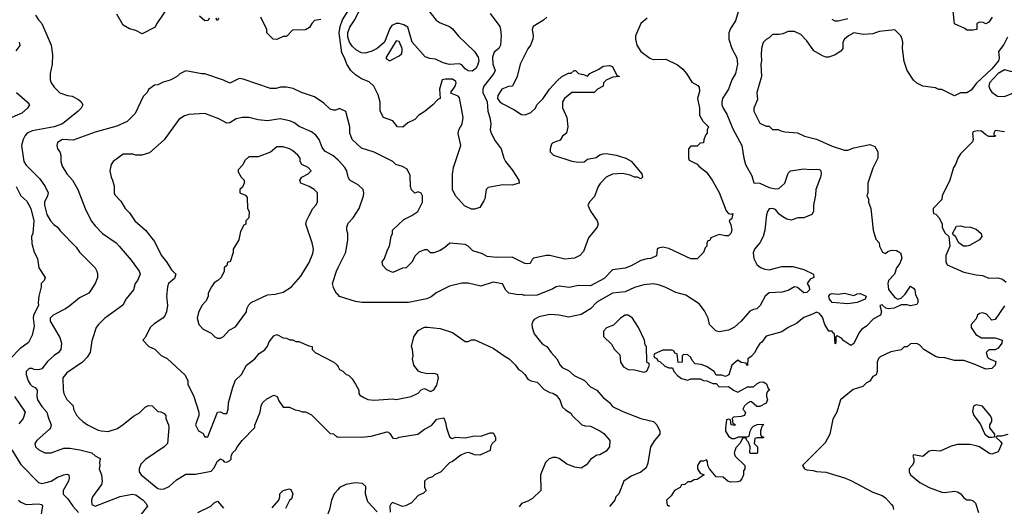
# Model space of a CAD drawing. Header units: inches. Extents: x 2348341 to 2479810, y 460419 to 613669.
# Tile 220 of 256: x 2397969 to 2404249, y 511830 to 514933. Entities that reach past the tile are written whole.
import ezdxf

# ---------------------------------------------------------------- set-up
doc = ezdxf.new("R2010")
doc.units = ezdxf.units.IN
doc.header["$MEASUREMENT"] = 0
doc.layers.add('C3591', color=7, linetype='Continuous')
doc.layers.add('C4501', color=7, linetype='Continuous')

msp = doc.modelspace()

# ---------------------------------------------------------------- linework, layer by layer
at = {"layer": 'C3591', "color": 2}
for points, elevation in [([(2398070, 514962), (2398090, 514932), (2398111.3, 514910), (2398170.6, 514770.6), (2398178.8, 514710), (2398176, 514650), (2398164.7, 514590), (2398164.7, 514550), (2398171.1, 514531.1), (2398190, 514502), (2398226.4, 514466.4), (2398274, 514450), (2398304.7, 514444.7), (2398345.4, 514425.4), (2398362, 514410), (2398372, 514390), (2398362, 514370), (2398342, 514350), (2398242, 514270), (2398190, 514249.4), (2398050, 514225.2), (2398018, 514210), (2398004.5, 514195.5), (2397991, 514170), (2397981, 514130), (2397996, 514030), (2398010, 514004.7), (2398097.5, 513917.5), (2398131, 513870), (2398151, 513830), (2398146.8, 513810), (2398127.3, 513770), (2398127.7, 513750), (2398142.8, 513690), (2398166, 513650), (2398187.1, 513627.1), (2398211.3, 513610), (2398227.1, 513587.1), (2398330, 513482), (2398351.3, 513450), (2398450.7, 513350.7), (2398462, 513330), (2398464.7, 513310), (2398464.7, 513290), (2398451.3, 513250), (2398411.3, 513190), (2398350, 513159), (2398290, 513108.7), (2398262, 513090), (2398182, 513050), (2398164.7, 513030), (2398164.7, 513010), (2398226.4, 512906.4), (2398236, 512870), (2398231, 512830), (2398216, 512810), (2398188.5, 512791.5), (2398146.9, 512753.1), (2398110, 512707), (2398090, 512699.5), (2398062.5, 512702.5), (2398050, 512709), (2398030, 512708.7), (2398011.3, 512690), (2398010.8, 512670), (2398022.8, 512630), (2398036, 512610), (2398050, 512596), (2398067.3, 512587.3), (2398081, 512570), (2398078, 512530), (2398082.4, 512510), (2398110, 512466.8), (2398142.8, 512430), (2398152.5, 512392.5), (2398170.8, 512350), (2398166.8, 512330), (2398158.8, 512321.2), (2398078, 512250), (2398066, 512230), (2398071.3, 512210), (2398090.7, 512190.7), (2398130, 512171), (2398170, 512171), (2398250, 512200.7), (2398290, 512200.7), (2398354, 512190), (2398430.6, 512170.6), (2398451.1, 512151.1), (2398478, 512138), (2398482, 512130), (2398478, 512110), (2398481, 512090), (2398476, 512070), (2398491, 512030), (2398496, 511990), (2398491, 511970), (2398434.8, 511890), (2398427.3, 511870), (2398430, 511842), (2398451.6, 511831.6), (2398610, 511893), (2398687.3, 511907.3), (2398710, 511902.8), (2398756, 511870), (2398774.8, 511850), (2398784, 511830), (2398734.9, 511770)], 86), ([(2398911.3, 515010), (2398844.7, 514910), (2398834.4, 514885.6), (2398750, 514844), (2398710, 514864), (2398670, 514875.3), (2398630, 514898), (2398588.9, 514968.9)], 86), ([(2399178, 514942), (2399171.6, 514928.4), (2399150, 514926), (2399116.4, 514956.4)], 86), ([(2399890, 514935.3), (2399850, 514928), (2399832, 514910), (2399816.9, 514883.1), (2399791.6, 514868.4), (2399710, 514866), (2399670, 514826), (2399650, 514826), (2399610, 514808), (2399586, 514810), (2399546, 514850), (2399546, 514870), (2399508, 514950)], 86), ([(2399238, 514942), (2399231.6, 514928.4), (2399226, 514930), (2399222, 514942)], 86), ([(2397966, 514790), (2397970.7, 514769.3), (2397944.5, 514735.5)], 82), ([(2400000, 514363.6), (2399983.6, 514356.4), (2399970, 514355.3), (2399950, 514362), (2399910, 514402), (2399850, 514442), (2399766, 514470), (2399713.6, 514493.6), (2399670, 514502), (2399630, 514502), (2399605.4, 514494.6), (2399570, 514495.3), (2399394.6, 514554.6), (2399370, 514558), (2399310, 514528), (2399270, 514548.7), (2399150, 514588.7), (2399130, 514588.7), (2399030, 514608), (2398990, 514588), (2398970, 514568), (2398930, 514548), (2398885.4, 514534.6), (2398850, 514518), (2398830, 514515.3), (2398791.6, 514488.4), (2398782, 514470), (2398756.9, 514443.1), (2398705.4, 514334.6), (2398655.3, 514284.7), (2398590, 514254), (2398450, 514216), (2398310, 514164), (2398242, 514170), (2398211, 514150), (2398206, 514130), (2398211, 514110), (2398224.7, 514090), (2398231.3, 514070), (2398231.3, 514030), (2398239.8, 513999.8), (2398270.7, 513950.7), (2398306, 513910), (2398341, 513850), (2398386, 513730), (2398426, 513650), (2398450, 513618), (2398498, 513570), (2398584.7, 513510), (2398604.7, 513490), (2398679.8, 513399.8), (2398731, 513330), (2398738.8, 513310), (2398721, 513270), (2398706, 513250), (2398696, 513210), (2398647.5, 513152.5), (2398626.4, 513113.6), (2398510, 513028.7), (2398471.3, 512990), (2398458, 512970), (2398430, 512886), (2398418, 512810), (2398399.8, 512780.2), (2398370.6, 512749.4), (2398270, 512682), (2398244.7, 512650), (2398246.4, 512573.6), (2398251, 512550), (2398270, 512512), (2398310.9, 512470.9), (2398312, 512450), (2398331.1, 512411.1), (2398351, 512391), (2398372, 512370), (2398402, 512350), (2398470, 512316), (2398490, 512311), (2398533.6, 512306.4), (2398592.9, 512327.1), (2398630, 512351.3), (2398694.6, 512405.4), (2398733.6, 512426.4), (2398770, 512462), (2398790, 512472), (2398814, 512470), (2398850, 512434), (2398870, 512432), (2398890, 512422), (2398902, 512410), (2398902, 512390), (2398918, 512350), (2398921, 512330), (2398911.3, 512230), (2398890.9, 512209.1), (2398770.9, 512129.1), (2398742, 512098), (2398731.6, 512068.4), (2398731.3, 512050), (2398744.7, 512030), (2398850, 511942.8), (2398870, 511938.8), (2398890, 511941), (2398923.2, 511956.8), (2398970, 511998.8), (2399030, 512036), (2399090, 512036), (2399190, 512054.8), (2399207.2, 512072.8), (2399230, 512118), (2399250, 512132), (2399264.7, 512124.7), (2399272.7, 512112.7), (2399290, 512112), (2399310, 512122), (2399318, 512130), (2399318, 512150), (2399326, 512170), (2399348, 512190), (2399354.6, 512205.4), (2399389.3, 512250.7), (2399468, 512332), (2399468, 512348), (2399504, 512430), (2399509, 512470), (2399518, 512490), (2399544.7, 512515.3), (2399590, 512538), (2399610.9, 512530.9), (2399622, 512502), (2399650, 512462), (2399690, 512462), (2399725.4, 512445.4), (2399750, 512442), (2399770, 512432), (2399791.6, 512431.6), (2399830, 512414), (2399950, 512294), (2399971.3, 512291.3), (2399992.7, 512272.7), (2400000, 512272.6)], 90), ([(2397948.5, 514470), (2398018, 514410), (2398032, 514390), (2398018.8, 514370), (2397983.1, 514336.9), (2397890, 514297.2)], 82), ([(2400000, 514037.8), (2399966.8, 514066.8), (2399915.5, 514095.5), (2399898.6, 514118.6), (2399879, 514170), (2399857.5, 514197.5), (2399830, 514219), (2399752.7, 514252.7), (2399717.5, 514277.5), (2399690, 514289.2), (2399630, 514301.2), (2399550, 514289.2), (2399490, 514294), (2399430, 514309.2), (2399390, 514309), (2399350, 514302), (2399310, 514275.3), (2399290, 514274), (2399240.2, 514300.2), (2399150, 514335.3), (2399048.4, 514328.4), (2399019.8, 514320.2), (2398983.5, 514296.5), (2398890, 514168), (2398796.3, 514083.7), (2398749.3, 514069.3), (2398710, 514069), (2398690, 514075.3), (2398630, 514075.3), (2398564.7, 514030), (2398552, 514010), (2398544.7, 513970), (2398552, 513930), (2398562, 513910), (2398571.1, 513871.1), (2398571.3, 513830), (2398576.9, 513816.9), (2398615.3, 513775.3), (2398642, 513730), (2398670, 513702), (2398704.7, 513650), (2398771.3, 513590), (2398830, 513518), (2398870.7, 513430.7), (2398906, 513390), (2398938, 513338), (2398966, 513310), (2398956.8, 513283.2), (2398918, 513250), (2398911.3, 513230), (2398904.7, 513170), (2398911.1, 513111.1), (2398904.7, 513070), (2398895.3, 513044.7), (2398882, 513030), (2398826.4, 512993.6), (2398802, 512970), (2398771.6, 512908.4), (2398754, 512890), (2398794, 512850), (2398831.1, 512831.1), (2398871.6, 512791.6), (2398910, 512772), (2399025.4, 512665.4), (2399042, 512630), (2399042, 512610), (2399081, 512530), (2399111.3, 512430), (2399111.1, 512408.9), (2399091.3, 512350), (2399110, 512312), (2399136.9, 512296.9), (2399150, 512274), (2399170, 512274), (2399230, 512431.3), (2399250, 512432), (2399270, 512422), (2399290, 512422), (2399299, 512450), (2399302, 512490), (2399329.4, 512590.6), (2399346.3, 512633.7), (2399384, 512670), (2399415.3, 512730), (2399468, 512770), (2399496.4, 512803.6), (2399532.9, 512827.1), (2399548.9, 512851.1), (2399560.2, 512879.8), (2399590, 512918), (2399610, 512924.7), (2399650, 512904.7), (2399670, 512902), (2399691.6, 512891.6), (2399711.1, 512891.1), (2399730, 512882), (2399750, 512882), (2399812.7, 512852.7), (2399834, 512850), (2399834, 512830), (2399854, 512810), (2399972, 512750), (2399994, 512730), (2400000, 512719.5)], 94), ([(2397946, 513870), (2397976, 513810), (2398015.3, 513775.3), (2398040.5, 513730), (2398060.4, 513650), (2398053.4, 513570), (2398044.7, 513550), (2398046.4, 513506.4), (2398061, 513450), (2398082.8, 513410), (2398090.6, 513350), (2398131, 513290), (2398126, 513270), (2398106.8, 513250), (2398106, 513230), (2398090.7, 513169.3), (2398087.3, 513130), (2398090.4, 513110), (2398057.1, 513050), (2398054.4, 513030), (2398061.1, 512978.9), (2398050, 512922), (2398024.9, 512875.1), (2397970, 512835.3), (2397908.5, 512771.5)], 82), ([(2400000, 513178.4), (2399988, 513190), (2399970, 513226), (2399964, 513250), (2399989, 513330), (2400000, 513352.1)], 94), ([(2397936, 512530), (2398004.7, 512430), (2397991, 512390), (2397964.5, 512355.5)], 82), ([(2397918.8, 512190), (2397976.7, 512096.7), (2398090, 511981), (2398110, 511974.8), (2398130, 511978.8), (2398170, 511990.8), (2398210, 512014.8), (2398250, 512030.8), (2398270, 512036), (2398282, 512030), (2398286, 512010), (2398280.7, 511990), (2398247.7, 511930), (2398247.5, 511907.5), (2398277.3, 511877.3), (2398307.7, 511830), (2398344.9, 511790)], 82), ([(2399580.2, 511819.8), (2399622, 511870), (2399628.7, 511890), (2399628, 511910), (2399649, 511931), (2399690, 511942), (2399698, 511938), (2399712, 511910), (2399702, 511878), (2399690, 511866), (2399663.6, 511816.4)], 86), ([(2400000, 511938.1), (2399974.8, 511910), (2399958.8, 511870), (2399946, 511810), (2399931, 511770), (2399930.9, 511710.9), (2399941, 511650), (2399959.8, 511619.8), (2399990, 511598), (2400000, 511584.5)], 90), ([(2397962.8, 511870), (2397975.9, 511855.9), (2398010, 511842), (2398086.8, 511846.8), (2398110, 511842), (2398116, 511830), (2398104.9, 511770)], 78), ([(2399106, 511790), (2399188.9, 511831.1), (2399210, 511852), (2399230, 511862), (2399270, 511818)], 86)]:
    msp.add_lwpolyline(points, dxfattribs=dict(at, elevation=elevation))
at = {"layer": 'C3591', "color": 2, "elevation": 98}
msp.add_lwpolyline([(2399650, 514122), (2399610, 514122), (2399570, 514088.7), (2399490, 514058), (2399430, 514058), (2399405.4, 514034.6), (2399392.7, 514007.3), (2399363.6, 513976.4), (2399363.6, 513963.6), (2399382, 513930), (2399402, 513910), (2399402, 513890), (2399390, 513866), (2399374, 513850), (2399374, 513830), (2399410, 513814), (2399419.6, 513799.6), (2399422, 513730), (2399432, 513710), (2399431, 513670), (2399412, 513650), (2399411.3, 513630), (2399398, 513622), (2399376.9, 513583.1), (2399366, 513530), (2399331.3, 513470), (2399330.9, 513449.1), (2399311, 513389), (2399294, 513386), (2399290, 513366), (2399274, 513350), (2399274, 513330), (2399254, 513290), (2399234, 513270), (2399210, 513255.3), (2399192, 513230), (2399172, 513190), (2399172, 513170), (2399159.6, 513140.4), (2399132, 513110), (2399110, 513066), (2399101, 513030), (2399112, 512990), (2399139.6, 512959.6), (2399190, 512934), (2399214, 512910), (2399230, 512902), (2399250, 512902), (2399270, 512912), (2399306.3, 512953.7), (2399344.7, 512975.3), (2399415.3, 513070), (2399418, 513090), (2399430, 513114), (2399446, 513130), (2399550, 513178), (2399598, 513182), (2399650, 513196), (2399702, 513230), (2399762, 513298), (2399814.8, 513385.2), (2399838.6, 513441.4), (2399844, 513470), (2399835.3, 513510), (2399795.3, 513630), (2399798, 513650), (2399814.6, 513685.4), (2399838, 513730), (2399858, 513750), (2399868, 513770), (2399868.4, 513828.4), (2399848, 513850), (2399815.3, 513870), (2399762, 513890), (2399755.3, 513910), (2399768.7, 513930), (2399808.7, 513950), (2399828.7, 513970), (2399808.7, 513990), (2399769.3, 514009.3), (2399759, 514030), (2399757.2, 514050), (2399744, 514070), (2399710, 514099), (2399690, 514108.7)], close=True, dxfattribs=at)
at = {"layer": 'C4501', "color": 2}
for points, elevation in [([(2400970, 514972), (2401030.5, 514890.5), (2401036, 514870), (2401041, 514830), (2401034.8, 514770), (2401024.7, 514750), (2400994.4, 514725.6), (2400985.2, 514694.8), (2400987.7, 514650), (2401000.7, 514610), (2400993, 514590), (2400930.4, 514509.6), (2400923, 514490), (2400923.7, 514470), (2400950.6, 514409.4), (2400955.5, 514350), (2400967.7, 514310), (2400973.4, 514270), (2400970.7, 514230), (2400976.3, 514210), (2401001.7, 514161.7), (2401041, 514110), (2401056, 514050), (2401066.8, 514030), (2401110, 513976), (2401152, 513910), (2401154, 513890), (2401110, 513879), (2401050, 513881.2), (2400956.9, 513863.1), (2400944.7, 513850), (2400936, 513790), (2400930, 513778), (2400903.6, 513736.4), (2400870, 513724), (2400850, 513725.2), (2400806.8, 513746.8), (2400748.7, 513810), (2400728.7, 513850), (2400728.9, 513948.9), (2400735.3, 513990), (2400782, 514130), (2400766.8, 514206.8), (2400769.4, 514230), (2400792.3, 514270), (2400797, 514310), (2400774, 514434), (2400765.8, 514445.8), (2400723.2, 514463.2), (2400719, 514470), (2400746.6, 514510), (2400754, 514530), (2400750, 514539), (2400730, 514555.1), (2400684.9, 514555.1), (2400664.7, 514550), (2400646.8, 514490), (2400652, 514430), (2400636, 514424), (2400604.7, 514390), (2400556, 514350), (2400515.5, 514324.5), (2400490, 514297.2), (2400445.2, 514274.8), (2400412, 514248), (2400378, 514250), (2400348.9, 514288.9), (2400289.2, 514309.2), (2400268.7, 514350), (2400268.4, 514408.4), (2400254.6, 514454.6), (2400228, 514510), (2400198, 514538), (2400150, 514555.3), (2400110, 514582), (2400082, 514610), (2400055.3, 514650), (2400041.2, 514690), (2400023, 514723), (2400007.8, 514850), (2400012.8, 514890), (2400027.9, 514932.1), (2400090, 515031)], 86), ([(2400570, 515000.7), (2400624.9, 514930), (2400650, 514913), (2400711.3, 514890), (2400730, 514876), (2400768.3, 514828.3), (2400870.3, 514730.3), (2400893.8, 514693.8), (2400898, 514670), (2400890, 514642), (2400878, 514622), (2400854, 514606), (2400830, 514607.3), (2400810, 514619.3), (2400790, 514645.2), (2400772.7, 514652.7), (2400710, 514647.3), (2400670, 514658.4), (2400621.2, 514681.2), (2400584.8, 514684.8), (2400556.2, 514696.2), (2400472, 514790), (2400445.4, 514885.4), (2400420.1, 514900.1), (2400390, 514908), (2400370, 514909.6), (2400343, 514897), (2400330, 514877.2), (2400294.9, 514790), (2400250, 514749.6), (2400210, 514729.6), (2400170, 514719.6), (2400150, 514721.6), (2400118.3, 514738.3), (2400090, 514763.7), (2400071.8, 514790), (2400062.3, 514822.2), (2400061.7, 514850), (2400074.9, 514885.1), (2400103.6, 514930), (2400170, 515060.5)], 82), ([(2402576, 515070), (2402533.7, 514926.3), (2402502, 514878), (2402491.3, 514850), (2402491.3, 514810), (2402511, 514750), (2402542.8, 514690), (2402546.8, 514650), (2402533.4, 514590), (2402510.7, 514550), (2402490.5, 514489.5), (2402451, 514430), (2402447.3, 514410), (2402447.7, 514390), (2402454.8, 514370), (2402478.8, 514330), (2402516.8, 514236.8), (2402574.8, 514130), (2402587.3, 514050), (2402598.8, 514010), (2402637.5, 513937.5), (2402652, 513892), (2402690, 513891), (2402750, 513864), (2402790, 513854.8), (2402810, 513856), (2402848.7, 513890), (2402870, 513954), (2402886, 513970), (2402970, 513982), (2403010, 513978), (2403050, 513981), (2403070, 513978), (2403078, 513970), (2403081, 513950), (2403076, 513930), (2403046, 513850), (2403045.4, 513814.6), (2403032, 513750), (2403032, 513710), (2403022, 513690), (2402970.9, 513669.1), (2402931.1, 513668.9), (2402890, 513655.3), (2402862, 513662), (2402836.5, 513676.5), (2402813.6, 513693.6), (2402790, 513722), (2402770, 513728.7), (2402750, 513728), (2402738, 513710), (2402731.6, 513688.4), (2402721, 513590), (2402711, 513550), (2402690.5, 513509.5), (2402656, 513470), (2402646.4, 513446.4), (2402650.8, 513410), (2402670, 513371.3), (2402693.7, 513353.7), (2402721.4, 513341.4), (2402750, 513338.8), (2402830, 513358.8), (2402899.8, 513359.8), (2402970, 513341), (2403030.9, 513310.9), (2403034, 513290), (2403010, 513278), (2402991.3, 513250), (2403004, 513230), (2403006, 513210), (2402990, 513194), (2402970, 513192.3), (2402930, 513225.2), (2402910, 513229.3), (2402870, 513207), (2402830, 513195.1), (2402750, 513192.3), (2402724, 513170), (2402690.8, 513110), (2402671, 513090), (2402650, 513086), (2402626, 513074), (2402570.8, 513010), (2402527.1, 512972.9), (2402490, 512954), (2402430, 512942), (2402408, 512950), (2402368, 512990), (2402359, 513030), (2402336.5, 513076.5), (2402302, 513122), (2402216.6, 513176.6), (2402152.9, 513192.9), (2402086.8, 513226.8), (2402043.2, 513243.2), (2402010, 513249.3), (2401950, 513242.7), (2401890, 513225.2), (2401830, 513198), (2401749, 513189), (2401650, 513132.7), (2401610.5, 513089.5), (2401550, 513054), (2401470, 513037.2), (2401408.9, 513048.9), (2401350, 513053.2), (2401280.7, 513039.3), (2401250, 513022), (2401241, 513010), (2401236, 512990), (2401238, 512970), (2401251.3, 512930), (2401290, 512878), (2401304.5, 512864.5), (2401331.3, 512850), (2401358, 512810), (2401396, 512770), (2401416, 512730), (2401430, 512716), (2401470, 512696), (2401505.2, 512665.2), (2401572.4, 512632.4), (2401610, 512591), (2401651, 512570), (2401690, 512524.7), (2401730, 512492), (2401750, 512466), (2401815.3, 512435.3), (2401930.9, 512390.9), (2402010.6, 512370.6), (2402032, 512350), (2402052, 512310), (2402052, 512290), (2402018, 512250), (2401992, 512210), (2401975.3, 512104.7), (2401965.4, 512074.6), (2401930, 512048.7), (2401870, 512022), (2401822, 511990), (2401791.3, 511910), (2401772, 511890), (2401764.7, 511870), (2401730, 511828.7)], 98), ([(2404171.3, 514950), (2404150, 514918), (2404130, 514906), (2404114.6, 514914.6), (2404090, 514918), (2404074, 514910), (2404074, 514870), (2404050, 514866), (2404010, 514866), (2403996.4, 514876.4), (2403930, 514906), (2403918, 515030)], 98), ([(2401331.3, 514950), (2401310.6, 514929.4), (2401244.7, 514890), (2401238, 514870), (2401244.7, 514830), (2401241, 514810), (2401226, 514770), (2401210, 514748), (2401161, 514650), (2401142, 514570), (2401112, 514510), (2401087.3, 514507.3), (2401044.7, 514490), (2401018.8, 514450), (2401017.3, 514430), (2401030.7, 514410), (2401050, 514397.1), (2401121.5, 514361.5), (2401170, 514327.7), (2401192.5, 514327.5), (2401230, 514342), (2401258, 514370), (2401268, 514390), (2401308, 514430), (2401348.9, 514491.1), (2401396.4, 514543.6), (2401426, 514570), (2401470, 514592), (2401487.3, 514592.7), (2401506, 514610), (2401514, 514610), (2401534, 514590), (2401564.7, 514584.7), (2401590, 514574), (2401606, 514590), (2401663.1, 514616.9), (2401690, 514638), (2401730, 514642), (2401750, 514634), (2401778, 514578), (2401794, 514570), (2401752.7, 514567.3), (2401710, 514548), (2401692, 514530), (2401691.1, 514508.9), (2401654, 514490), (2401634, 514470), (2401490, 514468.7), (2401444.7, 514430), (2401431.3, 514410), (2401431.6, 514371.6), (2401458, 514310), (2401464.7, 514250), (2401456, 514210), (2401432, 514190), (2401415.3, 514164.7), (2401370, 514148), (2401361, 514139), (2401352, 514110), (2401352, 514090), (2401374, 514070), (2401490, 514030.8), (2401530, 514024), (2401570, 514026), (2401590, 514044.7), (2401645.6, 514054.4), (2401670, 514071), (2401690, 514078), (2401710, 514081), (2401774, 514070), (2401834, 514050), (2401870, 514032), (2401938, 513950), (2401942, 513930), (2401930, 513918), (2401909, 513929), (2401890, 513929.2), (2401862, 513942), (2401812.9, 513952.9), (2401750, 513948.7), (2401710, 513928.7), (2401670.9, 513889.1), (2401658, 513870), (2401635.3, 513804.7), (2401605.4, 513774.6), (2401592, 513750), (2401610, 513712), (2401651.3, 513650), (2401658, 513630), (2401651.3, 513610), (2401596.9, 513543.1), (2401565.4, 513454.6), (2401542, 513430), (2401507.5, 513412.5), (2401446.8, 513406.8), (2401351.1, 513428.9), (2401330, 513429), (2401247.1, 513412.9), (2401236.9, 513403.1), (2401230, 513386), (2401222, 513378), (2401210, 513375.3), (2401190, 513379), (2401110, 513419), (2401010, 513417.2), (2400950, 513424), (2400920.2, 513440.2), (2400860.2, 513460.2), (2400829.3, 513489.3), (2400810, 513499), (2400711.6, 513508.4), (2400679.8, 513480.2), (2400650, 513462), (2400610, 513446), (2400590, 513446), (2400570, 513466), (2400550, 513466), (2400514, 513450), (2400491.6, 513428.4), (2400470, 513386), (2400434, 513350), (2400410, 513348), (2400350, 513322), (2400310, 513338), (2400284.7, 513364.7), (2400282, 513390), (2400295.3, 513410), (2400314.6, 513465.4), (2400328, 513490), (2400338, 513550), (2400348, 513570), (2400348, 513590), (2400420.2, 513659.8), (2400470, 513684.7), (2400508, 513710), (2400538, 513770), (2400538, 513810), (2400530, 513826), (2400510, 513835.3), (2400490, 513828), (2400468.4, 513848.4), (2400462, 513870), (2400460.4, 513940.4), (2400440.4, 513980.4), (2400410, 513998), (2400369.1, 514009.1), (2400350, 514028), (2400229.1, 514089.1), (2400150, 514113.2), (2400088.7, 514170), (2400074, 514210), (2400074, 514250), (2400048.4, 514348.4), (2400010, 514368), (2400000, 514363.6)], 90), ([(2401970, 514942), (2401931.1, 514908.9), (2401896, 514830), (2401896, 514810), (2401906, 514770), (2401930, 514731.3), (2401987.9, 514687.9), (2402010, 514678.8), (2402090, 514681), (2402165.4, 514645.4), (2402198, 514618), (2402222, 514590), (2402255.3, 514535.3), (2402293.7, 514513.7), (2402302, 514502), (2402305.4, 514474.6), (2402291.3, 514430), (2402304.7, 514370), (2402305.4, 514325.4), (2402326, 514286), (2402362, 514250), (2402354, 514230), (2402354, 514210), (2402343.6, 514196.4), (2402332.7, 514167.3), (2402331.1, 514148.9), (2402310, 514146), (2402290, 514126), (2402250, 514126), (2402234, 514110), (2402234, 514050), (2402238, 514038), (2402290, 514012), (2402299.6, 513999.6), (2402350, 513962), (2402386, 513910), (2402430.5, 513830.5), (2402474.4, 513714.4), (2402490, 513698), (2402506, 513694), (2402518, 513698), (2402510, 513666), (2402494, 513650), (2402504.7, 513624.7), (2402511.3, 513590), (2402504.7, 513570), (2402490, 513555.3), (2402470, 513554), (2402430, 513564), (2402378, 513542), (2402370, 513526), (2402358, 513522), (2402352, 513508), (2402351.3, 513490), (2402341, 513479), (2402330.6, 513449.4), (2402290, 513408.7), (2402250, 513408.7), (2402110, 513474), (2402070, 513482), (2402043.6, 513476.4), (2402034, 513470), (2402030, 513428), (2401994, 513410), (2401970, 513408.7), (2401930, 513398), (2401870, 513364), (2401830.6, 513349.4), (2401750, 513339), (2401696.8, 513283.2), (2401610, 513235.3), (2401530, 513237.2), (2401474.8, 513225.2), (2401410, 513233.2), (2401390, 513229.2), (2401370, 513216), (2401270, 513177.2), (2401190, 513174), (2401170, 513181.2), (2401150, 513179), (2401089.2, 513189.2), (2401069.1, 513209.1), (2401048, 513248), (2400990, 513259), (2400910, 513234), (2400830, 513253.2), (2400790, 513253.2), (2400710, 513234), (2400630, 513194), (2400593.7, 513166.3), (2400566.4, 513153.6), (2400450, 513129), (2400150.9, 513129.1), (2400110, 513135.3), (2400010, 513168.7), (2400000, 513178.4)], 94), ([(2403250, 514939), (2403190, 514924), (2403170, 514924), (2403150, 514935.3)], 98), ([(2404270, 514821.6), (2404245.5, 514774.5), (2404212.2, 514730), (2404216, 514690), (2404211.8, 514670), (2404170, 514620.9), (2404070.9, 514529.1), (2404036.9, 514483.1), (2404010, 514466), (2403970, 514466), (2403930, 514448), (2403850, 514488), (2403830, 514488), (2403810, 514498), (2403728.9, 514508.9), (2403690, 514528), (2403670, 514548), (2403628.7, 514610), (2403610, 514666), (2403599, 514750), (2403602, 514790), (2403598, 514810), (2403588, 514830), (2403550, 514868.7), (2403450, 514857.2), (2403410, 514842.7), (2403350, 514839.5), (2403290, 514849.3), (2403256, 514830), (2403230, 514808.7), (2403218.8, 514790), (2403218, 514750), (2403206.4, 514733.6), (2403170.7, 514709.3), (2403130, 514695.3), (2403110, 514695.3), (2403090, 514702), (2403034.6, 514734.6), (2402990, 514798), (2402950, 514838), (2402910, 514858), (2402870, 514858), (2402836.9, 514843.1), (2402810, 514838), (2402770, 514838), (2402750, 514818), (2402730, 514808), (2402711.1, 514788.9), (2402701, 514750), (2402698, 514710), (2402701, 514670), (2402696, 514650), (2402701, 514570), (2402671, 514470), (2402675.3, 514424.7), (2402652, 514370), (2402652, 514350), (2402690, 514274), (2402730, 514254), (2402750, 514254), (2402770, 514234), (2402807.3, 514232.7), (2402823.6, 514223.6), (2402850, 514218), (2402930, 514212), (2402974, 514190), (2403050, 514171), (2403150, 514126), (2403230, 514101), (2403250, 514101), (2403290, 514116), (2403390, 514138), (2403423.6, 514123.6), (2403442, 514090), (2403442, 514050), (2403410, 513986), (2403378, 513890), (2403378, 513830), (2403372, 513810), (2403382, 513790), (2403382, 513770), (2403398, 513730), (2403411.3, 513590), (2403430, 513534), (2403450.9, 513510.9), (2403452, 513490), (2403471.6, 513451.6), (2403490, 513442), (2403505.2, 513454.8), (2403530, 513462.8), (2403561.4, 513461.4), (2403587.3, 513447.3), (2403594.8, 513414.8), (2403581.3, 513378.7), (2403561.6, 513350), (2403548.7, 513311.3), (2403510.8, 513270), (2403505.5, 513250), (2403510, 513212), (2403550, 513161), (2403570, 513151.3), (2403590, 513158), (2403617.2, 513182.8), (2403650, 513234), (2403670, 513222), (2403678, 513210), (2403682, 513178), (2403698, 513150), (2403698, 513130), (2403690, 513118), (2403651.1, 513108.9), (2403630, 513115.3), (2403590, 513115.3), (2403546, 513094), (2403509.1, 513089.1), (2403494, 513094), (2403470, 513114), (2403454, 513110), (2403464.7, 513070), (2403458, 513050), (2403414.4, 513025.6), (2403370, 512978), (2403339.8, 512960.2), (2403322.5, 512937.5), (2403290, 512868.7), (2403270, 512855.3), (2403225.2, 512885.2), (2403210, 512902), (2403183.6, 512916.4), (2403174, 512910), (2403174, 512870), (2403170, 512866), (2403166, 512930), (2403155.3, 512935.3), (2403150, 512946), (2403130, 512946), (2403104, 512990), (2403090, 513035.3), (2403070, 513059), (2403050, 513068.7), (2403025.4, 513054.6), (2402970, 513034), (2402923.5, 512996.5), (2402870.7, 512969.3), (2402830, 512942), (2402730, 512915.3), (2402702.8, 512877.2), (2402690, 512868), (2402670, 512838), (2402658, 512810), (2402634.8, 512785.2), (2402612, 512770), (2402611.3, 512728.7), (2402606, 512730), (2402602, 512742), (2402570, 512748), (2402550, 512762), (2402511.3, 512730), (2402491.3, 512668.7), (2402470, 512658), (2402447.3, 512667.3), (2402410, 512666), (2402398, 512690), (2402350, 512722), (2402314.6, 512734.6), (2402278, 512738), (2402259, 512759), (2402250, 512778), (2402230, 512795.3), (2402202, 512798), (2402194, 512790), (2402194, 512750), (2402168, 512748), (2402162, 512802), (2402147.3, 512807.3), (2402142, 512822), (2402130, 512826), (2402070, 512826), (2402018, 512802), (2402014, 512790), (2402018, 512778), (2402032.7, 512772.7), (2402038, 512758), (2402052.7, 512752.7), (2402083.6, 512723.6), (2402110, 512714), (2402132.7, 512712.7), (2402142, 512690), (2402163.5, 512663.5), (2402190, 512644.7), (2402230, 512634), (2402250, 512642), (2402310, 512642), (2402330, 512632), (2402351.1, 512631.1), (2402390, 512614), (2402410, 512614), (2402430, 512592), (2402490, 512594), (2402522, 512570), (2402550, 512558), (2402610, 512592), (2402650, 512592), (2402670, 512612), (2402690, 512622), (2402710, 512624.7), (2402731.1, 512611.1), (2402742, 512582), (2402752, 512570), (2402738, 512562), (2402732.7, 512547.3), (2402732, 512530), (2402738, 512510), (2402730, 512488), (2402690, 512466), (2402670, 512466), (2402636.4, 512496.4), (2402630, 512498), (2402610, 512488), (2402592, 512470), (2402582, 512450), (2402598, 512430), (2402590.7, 512409.3), (2402570, 512402), (2402522, 512398), (2402514, 512390), (2402518, 512358), (2402530, 512354), (2402530, 512346), (2402506, 512350), (2402502, 512382), (2402490, 512386), (2402478, 512382), (2402471.6, 512328.4), (2402471.3, 512310), (2402490, 512278), (2402510, 512262), (2402530, 512262), (2402552.7, 512272.7), (2402610, 512274), (2402622, 512278), (2402628, 512310), (2402638, 512330), (2402650, 512342), (2402672.7, 512352.7), (2402710, 512354), (2402711.6, 512348.4), (2402702, 512338), (2402694, 512310), (2402694, 512290), (2402698, 512278), (2402714, 512270), (2402710, 512266), (2402670, 512266), (2402658, 512262), (2402654, 512230), (2402674, 512210), (2402674, 512170), (2402670, 512166), (2402630, 512166), (2402626, 512170), (2402628, 512210), (2402618, 512238), (2402606, 512250), (2402602, 512262), (2402590, 512266), (2402578, 512262), (2402562, 512230), (2402536.9, 512203.1), (2402526, 512170), (2402532, 512150), (2402594, 512090), (2402594, 512070), (2402584.7, 512055.3), (2402584.7, 512030), (2402575.3, 512004.7), (2402562, 511990), (2402550, 511985.2), (2402503.1, 511983.1), (2402488, 511988), (2402456.4, 512016.4), (2402410, 512018), (2402368, 512068), (2402358, 512090), (2402356.4, 512116.4), (2402350, 512126), (2402330, 512118), (2402310, 512118), (2402291.3, 512090), (2402291.3, 512070), (2402310, 512042), (2402334, 512030), (2402290, 512002), (2402270, 511998), (2402250, 511986), (2402230, 511986), (2402211.6, 511968.4), (2402190, 511966), (2402182, 511950), (2402144.7, 511930), (2402123.6, 511896.4), (2402094, 511870), (2402098, 511838), (2402112, 511832), (2402110, 511826)], 102), ([(2404250, 514219), (2404190, 514226), (2404182, 514210), (2404182, 514202), (2404192, 514192), (2404190, 514188.7), (2404150, 514189), (2404130, 514199), (2404103.1, 514223.1), (2404075.3, 514224.7), (2404050, 514218), (2404044.7, 514210), (2404051, 514170), (2404045.4, 514154.6), (2403970, 514078), (2403951.3, 514050), (2403938, 514010), (2403924.7, 513990), (2403902, 513910), (2403852, 513810), (2403850, 513786), (2403794, 513730), (2403794, 513710), (2403798, 513698), (2403812.7, 513692.7), (2403831.6, 513671.6), (2403851.6, 513631.6), (2403852, 513610), (2403870, 513574), (2403894, 513550), (2403902, 513490), (2403876, 513430), (2403876, 513390), (2403884.7, 513370), (2403990, 513322.8), (2404070, 513306), (2404110, 513302.8), (2404150, 513286), (2404206.4, 513286.4), (2404238, 513278), (2404259.8, 513259.8)], 106), ([(2400000, 513352.1), (2400048.7, 513450), (2400062, 513530), (2400062, 513570), (2400055.3, 513590), (2400055.3, 513610), (2400065.2, 513634.8), (2400095.3, 513670), (2400135.3, 513730), (2400161.2, 513810), (2400164, 513830), (2400159, 513850), (2400130, 513879), (2400075.3, 513910), (2400064, 513930), (2400055.3, 513970), (2400042, 513990), (2400009, 514030), (2400000, 514037.8)], 94), ([(2404250, 513108.7), (2404190, 513022), (2404170, 513018), (2404136, 513056), (2404110, 513064), (2404090, 513059), (2404078, 513050), (2404070, 513026), (2404038, 512990), (2404038, 512970), (2404066.4, 512926.4), (2404103.6, 512903.6), (2404190, 512904.7), (2404234, 512890), (2404232, 512870), (2404210, 512838), (2404190, 512828), (2404150, 512828), (2404132, 512810), (2404141, 512781), (2404150, 512772), (2404194.4, 512754.4), (2404190.8, 512730), (2404170, 512709), (2404130, 512704), (2404056.6, 512736.6), (2403990, 512759.3), (2403930, 512760.9), (2403870, 512776), (2403830, 512779.3), (2403810, 512786), (2403735.3, 512830), (2403710, 512858), (2403690, 512868), (2403650, 512866), (2403630, 512846), (2403610, 512846), (2403590, 512828), (2403525.4, 512814.6), (2403456.9, 512783.1), (2403446.4, 512773.6), (2403438, 512750), (2403438, 512690), (2403431, 512669), (2403410, 512658), (2403391.1, 512628.9), (2403370, 512618), (2403345.4, 512594.6), (2403285.2, 512574.8), (2403204.7, 512510), (2403181, 512430), (2403155.3, 512384.7), (2403136, 512290), (2403106, 512234), (2402962, 512090), (2402974, 512070), (2402990, 512062), (2403030, 512058), (2403050, 512051.3), (2403110, 512046.8), (2403230, 512010.8), (2403270, 511994.8), (2403410, 511921), (2403470, 511898), (2403490, 511884.7), (2403530, 511842), (2403538, 511830), (2403542, 511810)], 106), ([(2400000, 512719.5), (2400010, 512702), (2400030.9, 512690.9), (2400051.1, 512671.1), (2400066, 512666), (2400090, 512642), (2400112, 512610), (2400132, 512570), (2400132, 512550), (2400139.6, 512539.6), (2400163.6, 512523.6), (2400190, 512512), (2400230, 512506), (2400350, 512516), (2400370, 512511.3), (2400466, 512530), (2400510, 512552), (2400530, 512572), (2400550, 512582), (2400590, 512562), (2400610, 512572), (2400630, 512602), (2400641.2, 512650), (2400634, 512670), (2400610, 512677.2), (2400570, 512674), (2400530, 512684), (2400512.9, 512692.9), (2400482, 512730), (2400475.3, 512770), (2400479, 512790), (2400475.3, 512830), (2400468.7, 512850), (2400482, 512910), (2400510, 512952), (2400550, 512972), (2400570, 512972), (2400650, 512964.7), (2400730, 512938), (2400810, 512882), (2400830, 512882), (2400850, 512891.3), (2400871.1, 512891.1), (2400990, 512838), (2401064.5, 512784.5), (2401090, 512771.3), (2401131.3, 512730), (2401150, 512702), (2401170, 512691.3), (2401190, 512671.3), (2401210, 512641), (2401230, 512631), (2401270, 512622), (2401314.4, 512574.4), (2401350, 512556), (2401370, 512551), (2401390, 512538), (2401414.8, 512510), (2401430, 512464.7), (2401450, 512444.7), (2401484.7, 512424.7), (2401492, 512410), (2401554, 512350), (2401576.4, 512343.6), (2401610, 512342), (2401670, 512312), (2401694.4, 512294.4), (2401732, 512250), (2401731.3, 512210), (2401710, 512182), (2401670, 512159), (2401650, 512155.3), (2401630, 512144), (2401610, 512128.7), (2401584.5, 512095.5), (2401550, 512074), (2401510, 512079), (2401459.3, 512099.3), (2401410, 512134), (2401390, 512142), (2401370, 512142), (2401346.4, 512133.6), (2401322, 512110), (2401291.3, 512030), (2401292, 511930), (2401239.8, 511880.2), (2401210, 511862), (2401170, 511848), (2401154.4, 511825.6)], 94), ([(2400000, 512272.6), (2400150, 512271.3), (2400210, 512278), (2400310, 512304.7), (2400322, 512302), (2400330, 512294), (2400350, 512264.7), (2400370, 512262.8), (2400389.3, 512270.7), (2400509.1, 512290.9), (2400550, 512321), (2400595.5, 512344.5), (2400630, 512386), (2400674, 512394), (2400685.4, 512365.4), (2400691, 512330), (2400705.4, 512285.4), (2400711.6, 512271.6), (2400723.6, 512263.6), (2400730, 512262), (2400749, 512271), (2400810, 512266), (2400870, 512278.8), (2400910, 512278), (2400970, 512298), (2400990, 512298), (2401004.7, 512270), (2401004.7, 512250), (2400982, 512230), (2400972, 512210), (2400970, 512186), (2400903.6, 512156.4), (2400870, 512159), (2400833.6, 512173.6), (2400810, 512169.2), (2400783.8, 512156.2), (2400730, 512115.3), (2400710, 512108), (2400652.7, 512047.3), (2400614, 512030), (2400602, 512018), (2400570, 512008), (2400552, 511990), (2400552, 511950), (2400562, 511930), (2400545.4, 511914.6), (2400510, 511898), (2400467.1, 511852.9), (2400430, 511833.2), (2400410, 511828), (2400346, 511854), (2400336, 511844), (2400331, 511830), (2400331.6, 511791.6)], 90), ([(2404271.6, 512288.4), (2404230, 512278), (2404202, 512278), (2404194, 512270), (2404223.6, 512243.6), (2404232, 512230), (2404210, 512178), (2404170, 512162), (2404150, 512168.7), (2404090, 512208.7), (2404070, 512215.3), (2404030, 512224), (2403950, 512224), (2403910, 512213.2), (2403839.1, 512180.9), (2403790, 512186), (2403770, 512181.2), (2403730, 512148), (2403670, 512158), (2403664.7, 512150), (2403672, 512132), (2403672, 512110), (2403662, 512090), (2403642, 512070), (2403642, 512050), (2403651.3, 512030), (2403710, 511981), (2403770, 511951), (2403850, 511921), (2403870, 511918.8), (2403930, 511926), (2403950, 511923), (2403970.5, 511910.5), (2403990, 511884.7), (2404010, 511871.3), (2404031.3, 511871.3), (2404050, 511864.7), (2404064.7, 511850), (2404084.7, 511790)], 110), ([(2400250, 511795.3), (2400190, 511858), (2400175.3, 511910), (2400176.4, 511956.4), (2400156.4, 511976.4), (2400110, 511979), (2400050, 511969.2), (2400010, 511949.2), (2400000, 511938.1)], 90)]:
    msp.add_lwpolyline(points, dxfattribs=dict(at, elevation=elevation))
for points, elevation in [([(2400370, 514799), (2400304.7, 514690), (2400310, 514682), (2400330, 514672), (2400350, 514682), (2400390, 514702), (2400404, 514716), (2400409, 514730), (2400409.2, 514750), (2400390, 514795.3)], 86), ([(2404250, 514614), (2404210, 514589.4), (2404154.6, 514530), (2404150.3, 514510), (2404156, 514490), (2404170, 514470.4), (2404205.7, 514445.7), (2404250, 514442.6), (2404297, 514463), (2404329.2, 514490.8), (2404348.7, 514550), (2404347.3, 514587.3), (2404336.4, 514596.4), (2404290, 514602)], 106), ([(2404010, 513489), (2403989.3, 513489.3), (2403958, 513510), (2403938, 513550), (2403922, 513562), (2403918, 513570), (2403944, 513616), (2403970, 513618), (2403991.6, 513611.6), (2404034, 513610), (2404070, 513598), (2404102, 513570), (2404104.7, 513550), (2404091, 513529), (2404026.4, 513493.6)], 106), ([(2403290, 513174.9), (2403310, 513186), (2403330, 513186.4), (2403366.8, 513170), (2403361, 513150), (2403310, 513129.7), (2403250, 513121.1), (2403150, 513129.7), (2403134.5, 513150), (2403129.5, 513170.5), (2403137.2, 513182.8), (2403150, 513187.3), (2403190, 513182.4), (2403230, 513188.5)], 98), ([(2401850, 513048), (2401830, 513048), (2401802, 513030), (2401755.3, 512984.7), (2401711.6, 512968.4), (2401692.7, 512947.3), (2401692.7, 512912.7), (2401743.6, 512863.6), (2401762, 512830), (2401796, 512796), (2401802, 512750), (2401819.6, 512719.6), (2401850, 512702), (2401890, 512701), (2401950, 512684.7), (2401968.4, 512691.6), (2401986, 512730), (2401982, 512742), (2401970, 512746), (2401968, 512752), (2401966, 512850), (2401958, 512858), (2401954, 512890), (2401915.3, 512970), (2401878, 513030)], 102), ([(2404070, 512478), (2404051.3, 512468.7), (2404046.4, 512433.6), (2404054.8, 512410), (2404095.3, 512355.3), (2404124.7, 512290), (2404150, 512271.3), (2404170, 512272), (2404186, 512274), (2404188, 512290), (2404155.3, 512330), (2404155.3, 512350), (2404168.4, 512371.6), (2404168.7, 512390), (2404159, 512410), (2404110, 512468.7)], 110)]:
    msp.add_lwpolyline(points, close=True, dxfattribs=dict(at, elevation=elevation))

doc.saveas('drawing.dxf')
